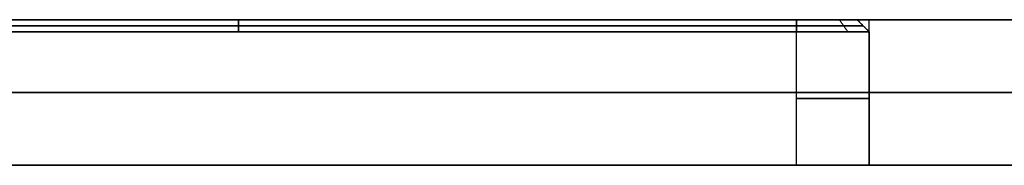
# Model space of a CAD drawing. Header units: millimetres. Extents: x -287 to 309, y -16 to 144.
# Tile 23 of 26: x 171.47 to 191.76, y -15.64 to -12.64. Entities that reach past the tile are written whole.
import ezdxf

# ---------------------------------------------------------------- set-up
doc = ezdxf.new("R2010")
doc.units = ezdxf.units.MM
doc.layers.add('Défaut', color=7, linetype='Continuous', true_color=0x000000)

msp = doc.modelspace()

# ---------------------------------------------------------------- linework, layer by layer
at = {"layer": 'Défaut'}
for p, q in [((163.478, -12.644, 298), (188.728, -12.644, 298)), ((163.478, -12.644, 498), (188.728, -12.644, 498)), ((163.478, -12.644, 98), (188.728, -12.644, 98)), ((164.478, -12.769, 294.025), (187.478, -12.769, 294.025)), ((164.478, -12.769, 301.975), (187.478, -12.769, 301.975)), ((187.478, -12.769, 494.025), (164.478, -12.769, 494.025)), ((187.478, -12.769, 501.975), (164.478, -12.769, 501.975)), ((164.478, -12.769, 94.025), (187.478, -12.769, 94.025)), ((164.478, -12.769, 101.975), (187.478, -12.769, 101.975)), ((175.978, -12.894, 293.9), (175.978, -12.644, 294.15)), ((175.978, -12.644, 301.85), (175.978, -12.894, 302.1)), ((175.978, -12.644, 494.15), (175.978, -12.894, 493.9)), ((175.978, -12.894, 502.1), (175.978, -12.644, 501.85)), ((175.978, -12.894, 93.9), (175.978, -12.644, 94.15)), ((175.978, -12.644, 101.85), (175.978, -12.894, 102.1)), ((176.103, -12.644, 294.15), (176.103, -12.644, 301.85)), ((176.103, -12.644, 494.15), (176.103, -12.644, 501.85)), ((176.103, -12.644, 94.15), (176.103, -12.644, 101.85)), ((188.978, -12.894, 298), (188.728, -12.644, 298)), ((188.978, -12.894, 498), (188.728, -12.644, 498)), ((188.978, -12.894, 98), (188.728, -12.644, 98)), ((188.853, -12.769, 295.4), (188.853, -12.769, 300.6)), ((188.853, -12.769, 495.4), (188.853, -12.769, 500.6)), ((188.853, -12.769, 95.4), (188.853, -12.769, 100.6)), ((188.978, -12.644, 298), (309.478, -12.644, 298)), ((188.978, -15.644, 298), (188.978, -12.894, 298)), ((188.978, -15.644, 498), (188.978, -12.894, 498)), ((188.978, -15.644, 98), (188.978, -12.894, 98)), ((307.478, -14.144), (13.978, -14.144)), ((13.978, -14.144, 596), (307.478, -14.144, 596)), ((188.978, -14.269, 295.4), (188.978, -14.269, 300.6)), ((188.978, -14.269, 495.4), (188.978, -14.269, 500.6)), ((188.978, -14.269, 95.4), (188.978, -14.269, 100.6)), ((151.978, -15.644, 298), (188.978, -15.644, 298)), ((151.978, -15.644, 498), (188.978, -15.644, 498)), ((151.978, -15.644, 98), (188.978, -15.644, 98)), ((188.978, -15.644, 298), (309.478, -15.644, 298))]:
    msp.add_line(p, q, dxfattribs=at)
at = {"layer": 'Défaut', "extrusion": (0, -1, 0)}
for centre, start, end in [((187.478, 300.6, 14.269), 0, 90), ((187.478, 295.4, 14.269), 270, 0), ((187.478, 500.6, 14.269), 360, 90), ((187.478, 495.4, 14.269), 270, 0), ((187.478, 100.6, 14.269), 0, 90), ((187.478, 95.4, 14.269), 270, 0)]:
    msp.add_arc(centre, 1.5, start, end, dxfattribs=at)
at = {"layer": 'Défaut'}
for points, degree in [([(13.978, -12.644, 596), (160.728, -12.644, 596), (307.478, -12.644, 596)], 2), ([(307.478, -12.644), (160.728, -12.644), (13.978, -12.644)], 2), ([(187.478, -12.644, 294.15), (175.978, -12.644, 294.15), (164.478, -12.644, 294.15)], 2), ([(164.478, -12.644, 301.85), (175.978, -12.644, 301.85), (187.478, -12.644, 301.85)], 2), ([(187.478, -12.644, 494.15), (175.978, -12.644, 494.15), (164.478, -12.644, 494.15)], 2), ([(164.478, -12.644, 501.85), (175.978, -12.644, 501.85), (187.478, -12.644, 501.85)], 2), ([(187.478, -12.644, 94.15), (175.978, -12.644, 94.15), (164.478, -12.644, 94.15)], 2), ([(164.478, -12.644, 101.85), (175.978, -12.644, 101.85), (187.478, -12.644, 101.85)], 2), ([(187.478, -15.644, 493.9), (187.478, -14.144, 493.9), (187.478, -12.644, 493.9)], 2), ([(187.478, -15.644, 293.9), (187.478, -14.144, 293.9), (187.478, -12.644, 293.9)], 2), ([(187.478, -15.644, 93.9), (187.478, -14.144, 93.9), (187.478, -12.644, 93.9)], 2), ([(187.478, -15.644, 502.1), (187.478, -14.144, 502.1), (187.478, -12.644, 502.1)], 2), ([(187.478, -15.644, 302.1), (187.478, -14.144, 302.1), (187.478, -12.644, 302.1)], 2), ([(187.478, -15.644, 102.1), (187.478, -14.144, 102.1), (187.478, -12.644, 102.1)], 2), ([(187.478, -12.644, 294.15), (187.478, -12.769, 294.025), (187.478, -12.894, 293.9)], 2), ([(187.478, -12.894, 302.1), (187.478, -12.769, 301.975), (187.478, -12.644, 301.85)], 2), ([(187.478, -12.644, 494.15), (187.478, -12.769, 494.025), (187.478, -12.894, 493.9)], 2), ([(187.478, -12.894, 502.1), (187.478, -12.769, 501.975), (187.478, -12.644, 501.85)], 2), ([(187.478, -12.644, 94.15), (187.478, -12.769, 94.025), (187.478, -12.894, 93.9)], 2), ([(187.478, -12.894, 102.1), (187.478, -12.769, 101.975), (187.478, -12.644, 101.85)], 2), ([(188.539, -12.894, 294.339), (188.45, -12.769, 294.428), (188.362, -12.644, 294.516)], 2), ([(188.539, -12.894, 301.661), (188.45, -12.769, 301.572), (188.362, -12.644, 301.484)], 2), ([(188.539, -12.894, 494.339), (188.45, -12.769, 494.428), (188.362, -12.644, 494.516)], 2), ([(188.539, -12.894, 501.661), (188.45, -12.769, 501.572), (188.362, -12.644, 501.484)], 2), ([(188.539, -12.894, 94.339), (188.45, -12.769, 94.428), (188.362, -12.644, 94.516)], 2), ([(188.539, -12.894, 101.661), (188.45, -12.769, 101.572), (188.362, -12.644, 101.484)], 2), ([(188.728, -12.644, 300.6), (188.728, -12.644, 298), (188.728, -12.644, 295.4)], 2), ([(188.728, -12.644, 300.6), (188.853, -12.769, 300.6), (188.978, -12.894, 300.6)], 2), ([(188.978, -12.894, 295.4), (188.853, -12.769, 295.4), (188.728, -12.644, 295.4)], 2), ([(188.728, -12.644, 500.6), (188.728, -12.644, 498), (188.728, -12.644, 495.4)], 2), ([(188.728, -12.644, 500.6), (188.853, -12.769, 500.6), (188.978, -12.894, 500.6)], 2), ([(188.978, -12.894, 495.4), (188.853, -12.769, 495.4), (188.728, -12.644, 495.4)], 2), ([(188.728, -12.644, 100.6), (188.728, -12.644, 98), (188.728, -12.644, 95.4)], 2), ([(188.728, -12.644, 100.6), (188.853, -12.769, 100.6), (188.978, -12.894, 100.6)], 2), ([(188.978, -12.894, 95.4), (188.853, -12.769, 95.4), (188.728, -12.644, 95.4)], 2), ([(188.978, -15.644, 495.4), (188.978, -14.144, 495.4), (188.978, -12.644, 495.4)], 2), ([(188.978, -15.644, 500.6), (188.978, -14.144, 500.6), (188.978, -12.644, 500.6)], 2), ([(188.978, -15.644, 295.4), (188.978, -14.144, 295.4), (188.978, -12.644, 295.4)], 2), ([(188.978, -15.644, 300.6), (188.978, -14.144, 300.6), (188.978, -12.644, 300.6)], 2), ([(188.978, -15.644, 95.4), (188.978, -14.144, 95.4), (188.978, -12.644, 95.4)], 2), ([(188.978, -15.644, 100.6), (188.978, -14.144, 100.6), (188.978, -12.644, 100.6)], 2), ([(164.478, -12.894, 302.1), (172.145, -12.894, 302.1), (179.811, -12.894, 302.1), (187.478, -12.894, 302.1)], 3), ([(187.478, -12.894, 293.9), (179.811, -12.894, 293.9), (172.145, -12.894, 293.9), (164.478, -12.894, 293.9)], 3), ([(164.478, -12.894, 502.1), (172.145, -12.894, 502.1), (179.811, -12.894, 502.1), (187.478, -12.894, 502.1)], 3), ([(187.478, -12.894, 493.9), (179.811, -12.894, 493.9), (172.145, -12.894, 493.9), (164.478, -12.894, 493.9)], 3), ([(164.478, -12.894, 102.1), (172.145, -12.894, 102.1), (179.811, -12.894, 102.1), (187.478, -12.894, 102.1)], 3), ([(187.478, -12.894, 93.9), (179.811, -12.894, 93.9), (172.145, -12.894, 93.9), (164.478, -12.894, 93.9)], 3), ([(187.478, -15.644, 302.1), (187.478, -14.269, 302.1), (187.478, -12.894, 302.1)], 2), ([(187.478, -15.644, 293.9), (187.478, -14.269, 293.9), (187.478, -12.894, 293.9)], 2), ([(187.478, -15.644, 502.1), (187.478, -14.269, 502.1), (187.478, -12.894, 502.1)], 2), ([(187.478, -15.644, 493.9), (187.478, -14.269, 493.9), (187.478, -12.894, 493.9)], 2), ([(187.478, -15.644, 102.1), (187.478, -14.269, 102.1), (187.478, -12.894, 102.1)], 2), ([(187.478, -15.644, 93.9), (187.478, -14.269, 93.9), (187.478, -12.894, 93.9)], 2), ([(188.978, -12.894, 300.6), (188.978, -12.894, 298), (188.978, -12.894, 295.4)], 2), ([(188.978, -12.894, 500.6), (188.978, -12.894, 498), (188.978, -12.894, 495.4)], 2), ([(188.978, -12.894, 100.6), (188.978, -12.894, 98), (188.978, -12.894, 95.4)], 2), ([(13.978, -15.644), (160.728, -15.644), (307.478, -15.644)], 2), ([(307.478, -15.644, 596), (160.728, -15.644, 596), (13.978, -15.644, 596)], 2), ([(153.478, -15.644, 293.9), (170.478, -15.644, 293.9), (187.478, -15.644, 293.9)], 2), ([(187.478, -15.644, 302.1), (170.478, -15.644, 302.1), (153.478, -15.644, 302.1)], 2), ([(153.478, -15.644, 493.9), (170.478, -15.644, 493.9), (187.478, -15.644, 493.9)], 2), ([(187.478, -15.644, 502.1), (170.478, -15.644, 502.1), (153.478, -15.644, 502.1)], 2), ([(153.478, -15.644, 93.9), (170.478, -15.644, 93.9), (187.478, -15.644, 93.9)], 2), ([(187.478, -15.644, 102.1), (170.478, -15.644, 102.1), (153.478, -15.644, 102.1)], 2), ([(188.978, -15.644, 295.4), (188.978, -15.644, 298), (188.978, -15.644, 300.6)], 2), ([(188.978, -15.644, 495.4), (188.978, -15.644, 498), (188.978, -15.644, 500.6)], 2), ([(188.978, -15.644, 95.4), (188.978, -15.644, 98), (188.978, -15.644, 100.6)], 2)]:
    msp.add_open_spline(points, degree=degree, dxfattribs=at)
for points, weights, knots in [([(187.478, -12.644, 493.9), (170.478, -12.644, 493.9), (153.478, -12.644, 493.9), (151.978, -12.644, 493.9), (151.978, -12.644, 495.4), (151.978, -12.644, 498), (151.978, -12.644, 500.6), (151.978, -12.644, 502.1), (153.478, -12.644, 502.1)], [1, 1, 1, 0.707106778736, 1, 1, 1, 0.707106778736, 1], [-120.253855, -120.253855, -120.253855, -87.813247, -87.813247, -84.95084, -84.95084, -79.989335, -79.989335, -77.126929, -77.126929, -77.126929]), ([(187.478, -12.644, 293.9), (170.478, -12.644, 293.9), (153.478, -12.644, 293.9), (151.978, -12.644, 293.9), (151.978, -12.644, 295.4), (151.978, -12.644, 298), (151.978, -12.644, 300.6), (151.978, -12.644, 302.1), (153.478, -12.644, 302.1)], [1, 1, 1, 0.707106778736, 1, 1, 1, 0.707106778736, 1], [-120.253855, -120.253855, -120.253855, -87.813247, -87.813247, -84.95084, -84.95084, -79.989335, -79.989335, -77.126929, -77.126929, -77.126929]), ([(187.478, -12.644, 93.9), (170.478, -12.644, 93.9), (153.478, -12.644, 93.9), (151.978, -12.644, 93.9), (151.978, -12.644, 95.4), (151.978, -12.644, 98), (151.978, -12.644, 100.6), (151.978, -12.644, 102.1), (153.478, -12.644, 102.1)], [1, 1, 1, 0.707106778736, 1, 1, 1, 0.707106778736, 1], [-120.253855, -120.253855, -120.253855, -87.813247, -87.813247, -84.95084, -84.95084, -79.989335, -79.989335, -77.126929, -77.126929, -77.126929]), ([(187.478, -12.644, 493.9), (188.978, -12.644, 493.9), (188.978, -12.644, 495.4), (188.978, -12.644, 498), (188.978, -12.644, 500.6), (188.978, -12.644, 502.1), (187.478, -12.644, 502.1), (170.478, -12.644, 502.1), (153.478, -12.644, 502.1)], [1, 0.707106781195, 1, 1, 1, 0.707106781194, 1, 1, 1], [120.253855, 120.253855, 120.253855, 123.116261, 123.116261, 128.077764, 128.077764, 130.94017, 130.94017, 163.38077, 163.38077, 163.38077]), ([(187.478, -12.644, 293.9), (188.978, -12.644, 293.9), (188.978, -12.644, 295.4), (188.978, -12.644, 298), (188.978, -12.644, 300.6), (188.978, -12.644, 302.1), (187.478, -12.644, 302.1), (170.478, -12.644, 302.1), (153.478, -12.644, 302.1)], [1, 0.707106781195, 1, 1, 1, 0.707106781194, 1, 1, 1], [120.253855, 120.253855, 120.253855, 123.116261, 123.116261, 128.077764, 128.077764, 130.94017, 130.94017, 163.38077, 163.38077, 163.38077]), ([(187.478, -12.644, 93.9), (188.978, -12.644, 93.9), (188.978, -12.644, 95.4), (188.978, -12.644, 98), (188.978, -12.644, 100.6), (188.978, -12.644, 102.1), (187.478, -12.644, 102.1), (170.478, -12.644, 102.1), (153.478, -12.644, 102.1)], [1, 0.707106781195, 1, 1, 1, 0.707106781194, 1, 1, 1], [120.253855, 120.253855, 120.253855, 123.116261, 123.116261, 128.077764, 128.077764, 130.94017, 130.94017, 163.38077, 163.38077, 163.38077]), ([(153.478, -14.144, 502.1), (151.978, -14.144, 502.1), (151.978, -14.144, 500.6), (151.978, -14.144, 498), (151.978, -14.144, 495.4), (151.978, -14.144, 493.9), (153.478, -14.144, 493.9), (170.478, -14.144, 493.9), (187.478, -14.144, 493.9)], [1, 0.707106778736, 1, 1, 1, 0.707106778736, 1, 1, 1], [77.126929, 77.126929, 77.126929, 79.090392, 79.090392, 84.290392, 84.290392, 86.253855, 86.253855, 120.253855, 120.253855, 120.253855]), ([(153.478, -14.144, 302.1), (151.978, -14.144, 302.1), (151.978, -14.144, 300.6), (151.978, -14.144, 298), (151.978, -14.144, 295.4), (151.978, -14.144, 293.9), (153.478, -14.144, 293.9), (170.478, -14.144, 293.9), (187.478, -14.144, 293.9)], [1, 0.707106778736, 1, 1, 1, 0.707106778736, 1, 1, 1], [77.126929, 77.126929, 77.126929, 79.090392, 79.090392, 84.290392, 84.290392, 86.253855, 86.253855, 120.253855, 120.253855, 120.253855]), ([(153.478, -14.144, 102.1), (151.978, -14.144, 102.1), (151.978, -14.144, 100.6), (151.978, -14.144, 98), (151.978, -14.144, 95.4), (151.978, -14.144, 93.9), (153.478, -14.144, 93.9), (170.478, -14.144, 93.9), (187.478, -14.144, 93.9)], [1, 0.707106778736, 1, 1, 1, 0.707106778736, 1, 1, 1], [77.126929, 77.126929, 77.126929, 79.090392, 79.090392, 84.290392, 84.290392, 86.253855, 86.253855, 120.253855, 120.253855, 120.253855]), ([(187.478, -14.144, 493.9), (188.978, -14.144, 493.9), (188.978, -14.144, 495.4), (188.978, -14.144, 498), (188.978, -14.144, 500.6), (188.978, -14.144, 502.1), (187.478, -14.144, 502.1), (170.478, -14.144, 502.1), (153.478, -14.144, 502.1)], [1, 0.707106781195, 1, 1, 1, 0.707106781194, 1, 1, 1], [120.253855, 120.253855, 120.253855, 122.217312, 122.217312, 127.417312, 127.417312, 129.38077, 129.38077, 163.38077, 163.38077, 163.38077]), ([(187.478, -14.144, 293.9), (188.978, -14.144, 293.9), (188.978, -14.144, 295.4), (188.978, -14.144, 298), (188.978, -14.144, 300.6), (188.978, -14.144, 302.1), (187.478, -14.144, 302.1), (170.478, -14.144, 302.1), (153.478, -14.144, 302.1)], [1, 0.707106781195, 1, 1, 1, 0.707106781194, 1, 1, 1], [120.253855, 120.253855, 120.253855, 122.217312, 122.217312, 127.417312, 127.417312, 129.38077, 129.38077, 163.38077, 163.38077, 163.38077]), ([(187.478, -14.144, 93.9), (188.978, -14.144, 93.9), (188.978, -14.144, 95.4), (188.978, -14.144, 98), (188.978, -14.144, 100.6), (188.978, -14.144, 102.1), (187.478, -14.144, 102.1), (170.478, -14.144, 102.1), (153.478, -14.144, 102.1)], [1, 0.707106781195, 1, 1, 1, 0.707106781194, 1, 1, 1], [120.253855, 120.253855, 120.253855, 122.217312, 122.217312, 127.417312, 127.417312, 129.38077, 129.38077, 163.38077, 163.38077, 163.38077]), ([(187.478, -15.644, 493.9), (170.478, -15.644, 493.9), (153.478, -15.644, 493.9), (151.978, -15.644, 493.9), (151.978, -15.644, 495.4), (151.978, -15.644, 498), (151.978, -15.644, 500.6), (151.978, -15.644, 502.1), (153.478, -15.644, 502.1)], [1, 1, 1, 0.707106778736, 1, 1, 1, 0.707106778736, 1], [-120.253855, -120.253855, -120.253855, -87.813247, -87.813247, -84.95084, -84.95084, -79.989335, -79.989335, -77.126929, -77.126929, -77.126929]), ([(187.478, -15.644, 293.9), (170.478, -15.644, 293.9), (153.478, -15.644, 293.9), (151.978, -15.644, 293.9), (151.978, -15.644, 295.4), (151.978, -15.644, 298), (151.978, -15.644, 300.6), (151.978, -15.644, 302.1), (153.478, -15.644, 302.1)], [1, 1, 1, 0.707106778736, 1, 1, 1, 0.707106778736, 1], [-120.253855, -120.253855, -120.253855, -87.813247, -87.813247, -84.95084, -84.95084, -79.989335, -79.989335, -77.126929, -77.126929, -77.126929]), ([(187.478, -15.644, 93.9), (170.478, -15.644, 93.9), (153.478, -15.644, 93.9), (151.978, -15.644, 93.9), (151.978, -15.644, 95.4), (151.978, -15.644, 98), (151.978, -15.644, 100.6), (151.978, -15.644, 102.1), (153.478, -15.644, 102.1)], [1, 1, 1, 0.707106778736, 1, 1, 1, 0.707106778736, 1], [-120.253855, -120.253855, -120.253855, -87.813247, -87.813247, -84.95084, -84.95084, -79.989335, -79.989335, -77.126929, -77.126929, -77.126929]), ([(153.478, -15.644, 502.1), (170.478, -15.644, 502.1), (187.478, -15.644, 502.1), (188.978, -15.644, 502.1), (188.978, -15.644, 500.6), (188.978, -15.644, 498), (188.978, -15.644, 495.4), (188.978, -15.644, 493.9), (187.478, -15.644, 493.9)], [1, 1, 1, 0.707106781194, 1, 1, 1, 0.707106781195, 1], [-163.38077, -163.38077, -163.38077, -130.94017, -130.94017, -128.077764, -128.077764, -123.116261, -123.116261, -120.253855, -120.253855, -120.253855]), ([(153.478, -15.644, 302.1), (170.478, -15.644, 302.1), (187.478, -15.644, 302.1), (188.978, -15.644, 302.1), (188.978, -15.644, 300.6), (188.978, -15.644, 298), (188.978, -15.644, 295.4), (188.978, -15.644, 293.9), (187.478, -15.644, 293.9)], [1, 1, 1, 0.707106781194, 1, 1, 1, 0.707106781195, 1], [-163.38077, -163.38077, -163.38077, -130.94017, -130.94017, -128.077764, -128.077764, -123.116261, -123.116261, -120.253855, -120.253855, -120.253855]), ([(153.478, -15.644, 102.1), (170.478, -15.644, 102.1), (187.478, -15.644, 102.1), (188.978, -15.644, 102.1), (188.978, -15.644, 100.6), (188.978, -15.644, 98), (188.978, -15.644, 95.4), (188.978, -15.644, 93.9), (187.478, -15.644, 93.9)], [1, 1, 1, 0.707106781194, 1, 1, 1, 0.707106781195, 1], [-163.38077, -163.38077, -163.38077, -130.94017, -130.94017, -128.077764, -128.077764, -123.116261, -123.116261, -120.253855, -120.253855, -120.253855])]:
    msp.add_rational_spline(points, weights, degree=2, knots=knots, dxfattribs=at)
for points, weights in [([(188.728, -12.644, 295.4), (188.728, -12.644, 294.15), (187.478, -12.644, 294.15)], [1, 0.70710678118, 1]), ([(187.478, -12.644, 301.85), (188.728, -12.644, 301.85), (188.728, -12.644, 300.6)], [1, 0.707106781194, 1]), ([(188.728, -12.644, 495.4), (188.728, -12.644, 494.15), (187.478, -12.644, 494.15)], [1, 0.707106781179, 1]), ([(187.478, -12.644, 501.85), (188.728, -12.644, 501.85), (188.728, -12.644, 500.6)], [1, 0.707106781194, 1]), ([(188.728, -12.644, 95.4), (188.728, -12.644, 94.15), (187.478, -12.644, 94.15)], [1, 0.70710678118, 1]), ([(187.478, -12.644, 101.85), (188.728, -12.644, 101.85), (188.728, -12.644, 100.6)], [1, 0.707106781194, 1]), ([(187.478, -12.769, 294.025), (188.853, -12.769, 294.025), (188.853, -12.769, 295.4)], [1, 0.707106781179, 1]), ([(188.853, -12.769, 300.6), (188.853, -12.769, 301.975), (187.478, -12.769, 301.975)], [1, 0.707106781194, 1]), ([(187.478, -12.769, 494.025), (188.853, -12.769, 494.025), (188.853, -12.769, 495.4)], [1, 0.707106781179, 1]), ([(188.853, -12.769, 500.6), (188.853, -12.769, 501.975), (187.478, -12.769, 501.975)], [1, 0.707106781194, 1]), ([(187.478, -12.769, 94.025), (188.853, -12.769, 94.025), (188.853, -12.769, 95.4)], [1, 0.707106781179, 1]), ([(188.853, -12.769, 100.6), (188.853, -12.769, 101.975), (187.478, -12.769, 101.975)], [1, 0.707106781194, 1]), ([(188.978, -12.894, 300.6), (188.978, -12.894, 302.1), (187.478, -12.894, 302.1)], [1, 0.7071067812, 1]), ([(187.478, -12.894, 293.9), (188.978, -12.894, 293.9), (188.978, -12.894, 295.4)], [1, 0.707106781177, 1]), ([(188.978, -12.894, 500.6), (188.978, -12.894, 502.1), (187.478, -12.894, 502.1)], [1, 0.7071067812, 1]), ([(187.478, -12.894, 493.9), (188.978, -12.894, 493.9), (188.978, -12.894, 495.4)], [1, 0.707106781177, 1]), ([(188.978, -12.894, 100.6), (188.978, -12.894, 102.1), (187.478, -12.894, 102.1)], [1, 0.7071067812, 1]), ([(187.478, -12.894, 93.9), (188.978, -12.894, 93.9), (188.978, -12.894, 95.4)], [1, 0.707106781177, 1]), ([(188.978, -15.644, 300.6), (188.978, -15.644, 302.1), (187.478, -15.644, 302.1)], [1, 0.707106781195, 1]), ([(187.478, -15.644, 293.9), (188.978, -15.644, 293.9), (188.978, -15.644, 295.4)], [1, 0.707106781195, 1]), ([(188.978, -15.644, 500.6), (188.978, -15.644, 502.1), (187.478, -15.644, 502.1)], [1, 0.707106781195, 1]), ([(187.478, -15.644, 493.9), (188.978, -15.644, 493.9), (188.978, -15.644, 495.4)], [1, 0.707106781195, 1]), ([(188.978, -15.644, 100.6), (188.978, -15.644, 102.1), (187.478, -15.644, 102.1)], [1, 0.707106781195, 1]), ([(187.478, -15.644, 93.9), (188.978, -15.644, 93.9), (188.978, -15.644, 95.4)], [1, 0.707106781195, 1])]:
    msp.add_rational_spline(points, weights, degree=2, dxfattribs=at)
for points, knots in [([(188.978, -15.644, 295.4), (188.978, -15.394, 295.4), (188.978, -15.144, 295.4), (188.978, -14.019, 295.4), (188.978, -12.894, 295.4)], [0, 0, 0, 0.5, 0.5, 2.75, 2.75, 2.75]), ([(188.978, -12.894, 300.6), (188.978, -14.019, 300.6), (188.978, -15.144, 300.6), (188.978, -15.394, 300.6), (188.978, -15.644, 300.6)], [0, 0, 0, 2.25, 2.25, 2.75, 2.75, 2.75]), ([(188.978, -15.644, 495.4), (188.978, -15.394, 495.4), (188.978, -15.144, 495.4), (188.978, -14.019, 495.4), (188.978, -12.894, 495.4)], [0, 0, 0, 0.5, 0.5, 2.75, 2.75, 2.75]), ([(188.978, -15.644, 500.6), (188.978, -15.394, 500.6), (188.978, -15.144, 500.6), (188.978, -14.019, 500.6), (188.978, -12.894, 500.6)], [0, 0, 0, 0.5, 0.5, 2.75, 2.75, 2.75]), ([(188.978, -15.644, 95.4), (188.978, -15.394, 95.4), (188.978, -15.144, 95.4), (188.978, -14.019, 95.4), (188.978, -12.894, 95.4)], [0, 0, 0, 0.5, 0.5, 2.75, 2.75, 2.75]), ([(188.978, -12.894, 100.6), (188.978, -14.019, 100.6), (188.978, -15.144, 100.6), (188.978, -15.394, 100.6), (188.978, -15.644, 100.6)], [0, 0, 0, 2.25, 2.25, 2.75, 2.75, 2.75])]:
    msp.add_open_spline(points, degree=2, knots=knots, dxfattribs=at)

doc.saveas('drawing.dxf')
